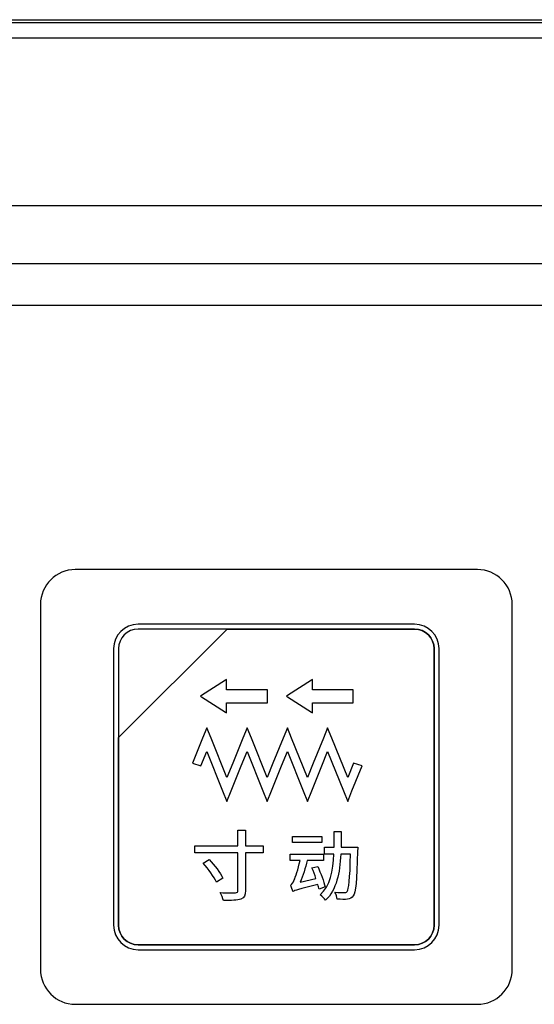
# Model space of a CAD drawing. Header units: millimetres. Extents: x 7146 to 9108, y -1574 to -663.
# Tile 82 of 256: x 7292 to 7314, y -1185 to -1143. Entities that reach past the tile are written whole.
import ezdxf

# ---------------------------------------------------------------- set-up
doc = ezdxf.new("R2010")
doc.units = ezdxf.units.MM
doc.header["$LTSCALE"] = 3

msp = doc.modelspace()

# ---------------------------------------------------------------- linework, layer by layer
at = {"linetype": 'Continuous', "lineweight": 30}
for p, q in [((7221.937, -1143.12), (7507.937, -1143.12)), ((7361.944, -1151.12), (7229.937, -1151.12)), ((7496.223, -1153.62), (7233.651, -1153.62)), ((7494.435, -1155.407), (7235.439, -1155.407))]:
    msp.add_line(p, q, dxfattribs=at)
at = {"linetype": 'Continuous', "lineweight": 30, "flags": 128}
msp.add_lwpolyline([(7507.135, -1143.922), (7507.135, -1143.922), (7505.135, -1143.922), (7497.135, -1143.922), (7465.135, -1143.92), (7337.135, -1143.918), (7279.95, -1143.92), (7233.589, -1143.922), (7222.739, -1143.922), (7222.739, -1143.922)], dxfattribs=at)
at = {"linetype": 'Continuous', "lineweight": 30}
for points, knots in [([(7222.412, -1143.243), (7223.223, -1143.245), (7225.005, -1143.248), (7228.731, -1143.243), (7243.592, -1143.249), (7305.265, -1143.237), (7382.537, -1143.242), (7454.945, -1143.248), (7481.945, -1143.241), (7493.765, -1143.249), (7500.86, -1143.26), (7505.58, -1143.248), (7507.937, -1143.243)], [0, 0, 0, 0, 0.0085244, 0.0187377, 0.0391506, 0.1646613, 0.6667043, 0.8509736, 0.9254661, 0.9503345, 0.9752021, 1, 1, 1, 1]), ([(7294.087, -1166.77), (7294.087, -1166.77), (7311.387, -1166.77), (7311.387, -1166.77), (7311.387, -1166.77), (7312.212, -1166.77), (7312.887, -1167.445), (7312.887, -1168.27), (7312.887, -1168.27), (7312.887, -1168.27), (7312.887, -1183.97), (7312.887, -1183.97), (7312.887, -1183.97), (7312.887, -1184.795), (7312.212, -1185.47), (7311.387, -1185.47), (7311.387, -1185.47), (7311.387, -1185.47), (7294.087, -1185.47), (7294.087, -1185.47), (7294.087, -1185.47), (7293.262, -1185.47), (7292.587, -1184.795), (7292.587, -1183.97), (7292.587, -1183.97), (7292.587, -1183.97), (7292.587, -1168.27), (7292.587, -1168.27), (7292.587, -1168.27), (7292.587, -1167.445), (7293.262, -1166.77), (7294.087, -1166.77)], [0, 0, 0, 0, 0.111111, 0.111111, 0.111111, 0.111111, 0.222222, 0.222222, 0.222222, 0.222222, 0.333333, 0.333333, 0.333333, 0.333333, 0.444444, 0.444444, 0.444444, 0.444444, 0.555556, 0.555556, 0.555556, 0.555556, 0.666667, 0.666667, 0.666667, 0.666667, 0.777778, 0.777778, 0.777778, 0.777778, 1, 1, 1, 1]), ([(7294.087, -1166.77), (7294.087, -1166.77), (7311.387, -1166.77), (7311.387, -1166.77), (7311.387, -1166.77), (7312.212, -1166.77), (7312.887, -1167.445), (7312.887, -1168.27), (7312.887, -1168.27), (7312.887, -1168.27), (7312.887, -1183.97), (7312.887, -1183.97), (7312.887, -1183.97), (7312.887, -1184.795), (7312.212, -1185.47), (7311.387, -1185.47), (7311.387, -1185.47), (7311.387, -1185.47), (7294.087, -1185.47), (7294.087, -1185.47), (7294.087, -1185.47), (7293.262, -1185.47), (7292.587, -1184.795), (7292.587, -1183.97), (7292.587, -1183.97), (7292.587, -1183.97), (7292.587, -1168.27), (7292.587, -1168.27), (7292.587, -1168.27), (7292.587, -1167.445), (7293.262, -1166.77), (7294.087, -1166.77)], [0, 0, 0, 0, 0.111111, 0.111111, 0.111111, 0.111111, 0.222222, 0.222222, 0.222222, 0.222222, 0.333333, 0.333333, 0.333333, 0.333333, 0.444444, 0.444444, 0.444444, 0.444444, 0.555556, 0.555556, 0.555556, 0.555556, 0.666667, 0.666667, 0.666667, 0.666667, 0.777778, 0.777778, 0.777778, 0.777778, 1, 1, 1, 1]), ([(7296.787, -1169.12), (7296.787, -1169.12), (7308.687, -1169.12), (7308.687, -1169.12), (7308.687, -1169.12), (7309.264, -1169.12), (7309.737, -1169.592), (7309.737, -1170.17), (7309.737, -1170.17), (7309.737, -1170.17), (7309.737, -1182.07), (7309.737, -1182.07), (7309.737, -1182.07), (7309.737, -1182.647), (7309.264, -1183.12), (7308.687, -1183.12), (7308.687, -1183.12), (7308.687, -1183.12), (7296.787, -1183.12), (7296.787, -1183.12), (7296.787, -1183.12), (7296.209, -1183.12), (7295.737, -1182.647), (7295.737, -1182.07), (7295.737, -1182.07), (7295.737, -1182.07), (7295.737, -1170.17), (7295.737, -1170.17), (7295.737, -1170.17), (7295.737, -1169.592), (7296.209, -1169.12), (7296.787, -1169.12)], [0, 0, 0, 0, 0.111111, 0.111111, 0.111111, 0.111111, 0.222222, 0.222222, 0.222222, 0.222222, 0.333333, 0.333333, 0.333333, 0.333333, 0.444444, 0.444444, 0.444444, 0.444444, 0.555556, 0.555556, 0.555556, 0.555556, 0.666667, 0.666667, 0.666667, 0.666667, 0.777778, 0.777778, 0.777778, 0.777778, 1, 1, 1, 1]), ([(7296.787, -1169.12), (7296.787, -1169.12), (7308.687, -1169.12), (7308.687, -1169.12), (7308.687, -1169.12), (7309.264, -1169.12), (7309.737, -1169.592), (7309.737, -1170.17), (7309.737, -1170.17), (7309.737, -1170.17), (7309.737, -1182.07), (7309.737, -1182.07), (7309.737, -1182.07), (7309.737, -1182.647), (7309.264, -1183.12), (7308.687, -1183.12), (7308.687, -1183.12), (7308.687, -1183.12), (7296.787, -1183.12), (7296.787, -1183.12), (7296.787, -1183.12), (7296.209, -1183.12), (7295.737, -1182.647), (7295.737, -1182.07), (7295.737, -1182.07), (7295.737, -1182.07), (7295.737, -1170.17), (7295.737, -1170.17), (7295.737, -1170.17), (7295.737, -1169.592), (7296.209, -1169.12), (7296.787, -1169.12)], [0, 0, 0, 0, 0.111111, 0.111111, 0.111111, 0.111111, 0.222222, 0.222222, 0.222222, 0.222222, 0.333333, 0.333333, 0.333333, 0.333333, 0.444444, 0.444444, 0.444444, 0.444444, 0.555556, 0.555556, 0.555556, 0.555556, 0.666667, 0.666667, 0.666667, 0.666667, 0.777778, 0.777778, 0.777778, 0.777778, 1, 1, 1, 1]), ([(7296.787, -1169.12), (7296.787, -1169.12), (7308.687, -1169.12), (7308.687, -1169.12), (7308.687, -1169.12), (7309.264, -1169.12), (7309.737, -1169.592), (7309.737, -1170.17), (7309.737, -1170.17), (7309.737, -1170.17), (7309.737, -1182.07), (7309.737, -1182.07), (7309.737, -1182.07), (7309.737, -1182.647), (7309.264, -1183.12), (7308.687, -1183.12), (7308.687, -1183.12), (7308.687, -1183.12), (7296.787, -1183.12), (7296.787, -1183.12), (7296.787, -1183.12), (7296.209, -1183.12), (7295.737, -1182.647), (7295.737, -1182.07), (7295.737, -1182.07), (7295.737, -1182.07), (7295.737, -1170.17), (7295.737, -1170.17), (7295.737, -1170.17), (7295.737, -1169.592), (7296.209, -1169.12), (7296.787, -1169.12)], [0, 0, 0, 0, 0.111111, 0.111111, 0.111111, 0.111111, 0.222222, 0.222222, 0.222222, 0.222222, 0.333333, 0.333333, 0.333333, 0.333333, 0.444444, 0.444444, 0.444444, 0.444444, 0.555556, 0.555556, 0.555556, 0.555556, 0.666667, 0.666667, 0.666667, 0.666667, 0.777778, 0.777778, 0.777778, 0.777778, 1, 1, 1, 1]), ([(7296.787, -1169.12), (7296.787, -1169.12), (7308.687, -1169.12), (7308.687, -1169.12), (7308.687, -1169.12), (7309.264, -1169.12), (7309.737, -1169.592), (7309.737, -1170.17), (7309.737, -1170.17), (7309.737, -1170.17), (7309.737, -1182.07), (7309.737, -1182.07), (7309.737, -1182.07), (7309.737, -1182.647), (7309.264, -1183.12), (7308.687, -1183.12), (7308.687, -1183.12), (7308.687, -1183.12), (7296.787, -1183.12), (7296.787, -1183.12), (7296.787, -1183.12), (7296.209, -1183.12), (7295.737, -1182.647), (7295.737, -1182.07), (7295.737, -1182.07), (7295.737, -1182.07), (7295.737, -1170.17), (7295.737, -1170.17), (7295.737, -1170.17), (7295.737, -1169.592), (7296.209, -1169.12), (7296.787, -1169.12)], [0, 0, 0, 0, 0.111111, 0.111111, 0.111111, 0.111111, 0.222222, 0.222222, 0.222222, 0.222222, 0.333333, 0.333333, 0.333333, 0.333333, 0.444444, 0.444444, 0.444444, 0.444444, 0.555556, 0.555556, 0.555556, 0.555556, 0.666667, 0.666667, 0.666667, 0.666667, 0.777778, 0.777778, 0.777778, 0.777778, 1, 1, 1, 1]), ([(7296.787, -1169.33), (7296.787, -1169.33), (7300.618, -1169.33), (7300.618, -1169.33), (7300.618, -1169.33), (7300.618, -1169.33), (7295.947, -1174), (7295.947, -1174), (7295.947, -1174), (7295.947, -1174), (7295.947, -1170.17), (7295.947, -1170.17), (7295.947, -1170.17), (7295.947, -1169.708), (7296.325, -1169.33), (7296.787, -1169.33)], [0, 0, 0, 0, 0.2, 0.2, 0.2, 0.2, 0.4, 0.4, 0.4, 0.4, 0.6, 0.6, 0.6, 0.6, 1, 1, 1, 1]), ([(7300.618, -1169.33), (7300.618, -1169.33), (7300.63, -1169.33), (7300.63, -1169.33), (7300.63, -1169.33), (7300.63, -1169.33), (7308.687, -1169.33), (7308.687, -1169.33), (7308.687, -1169.33), (7309.149, -1169.33), (7309.527, -1169.708), (7309.527, -1170.17), (7309.527, -1170.17), (7309.527, -1170.17), (7309.527, -1182.07), (7309.527, -1182.07), (7309.527, -1182.07), (7309.527, -1182.532), (7309.149, -1182.91), (7308.687, -1182.91), (7308.687, -1182.91), (7308.687, -1182.91), (7296.787, -1182.91), (7296.787, -1182.91), (7296.787, -1182.91), (7296.325, -1182.91), (7295.947, -1182.532), (7295.947, -1182.07), (7295.947, -1182.07), (7295.947, -1182.07), (7295.947, -1174.09), (7295.947, -1174.09), (7295.947, -1174.09), (7295.947, -1174.09), (7295.947, -1174), (7295.947, -1174), (7295.947, -1174), (7295.947, -1174), (7300.618, -1169.33), (7300.618, -1169.33)], [0, 0, 0, 0, 0.090909, 0.090909, 0.090909, 0.090909, 0.181818, 0.181818, 0.181818, 0.181818, 0.272727, 0.272727, 0.272727, 0.272727, 0.363636, 0.363636, 0.363636, 0.363636, 0.454545, 0.454545, 0.454545, 0.454545, 0.545455, 0.545455, 0.545455, 0.545455, 0.636364, 0.636364, 0.636364, 0.636364, 0.727273, 0.727273, 0.727273, 0.727273, 0.818182, 0.818182, 0.818182, 0.818182, 1, 1, 1, 1]), ([(7309.527, -1182.07), (7309.527, -1182.07), (7309.527, -1170.17), (7309.527, -1170.17), (7309.527, -1170.17), (7309.527, -1169.708), (7309.149, -1169.33), (7308.687, -1169.33), (7308.687, -1169.33), (7308.687, -1169.33), (7300.63, -1169.33), (7300.63, -1169.33), (7300.63, -1169.33), (7300.63, -1169.33), (7300.618, -1169.33), (7300.618, -1169.33), (7300.618, -1169.33), (7300.618, -1169.33), (7295.947, -1174), (7295.947, -1174), (7295.947, -1174), (7295.947, -1174), (7295.947, -1174.09), (7295.947, -1174.09), (7295.947, -1174.09), (7295.947, -1174.09), (7295.947, -1182.07), (7295.947, -1182.07), (7295.947, -1182.07), (7295.947, -1182.532), (7296.325, -1182.91), (7296.787, -1182.91), (7296.787, -1182.91), (7296.787, -1182.91), (7308.687, -1182.91), (7308.687, -1182.91), (7308.687, -1182.91), (7309.149, -1182.91), (7309.527, -1182.532), (7309.527, -1182.07)], [0, 0, 0, 0, 0.090909, 0.090909, 0.090909, 0.090909, 0.181818, 0.181818, 0.181818, 0.181818, 0.272727, 0.272727, 0.272727, 0.272727, 0.363636, 0.363636, 0.363636, 0.363636, 0.454545, 0.454545, 0.454545, 0.454545, 0.545455, 0.545455, 0.545455, 0.545455, 0.636364, 0.636364, 0.636364, 0.636364, 0.727273, 0.727273, 0.727273, 0.727273, 0.818182, 0.818182, 0.818182, 0.818182, 1, 1, 1, 1]), ([(7296.787, -1169.33), (7296.787, -1169.33), (7300.618, -1169.33), (7300.618, -1169.33), (7300.618, -1169.33), (7300.618, -1169.33), (7295.947, -1174), (7295.947, -1174), (7295.947, -1174), (7295.947, -1174), (7295.947, -1170.17), (7295.947, -1170.17), (7295.947, -1170.17), (7295.947, -1169.708), (7296.325, -1169.33), (7296.787, -1169.33)], [0, 0, 0, 0, 0.2, 0.2, 0.2, 0.2, 0.4, 0.4, 0.4, 0.4, 0.6, 0.6, 0.6, 0.6, 1, 1, 1, 1]), ([(7300.618, -1169.33), (7300.618, -1169.33), (7300.63, -1169.33), (7300.63, -1169.33), (7300.63, -1169.33), (7300.63, -1169.33), (7308.687, -1169.33), (7308.687, -1169.33), (7308.687, -1169.33), (7309.149, -1169.33), (7309.527, -1169.708), (7309.527, -1170.17), (7309.527, -1170.17), (7309.527, -1170.17), (7309.527, -1182.07), (7309.527, -1182.07), (7309.527, -1182.07), (7309.527, -1182.532), (7309.149, -1182.91), (7308.687, -1182.91), (7308.687, -1182.91), (7308.687, -1182.91), (7296.787, -1182.91), (7296.787, -1182.91), (7296.787, -1182.91), (7296.325, -1182.91), (7295.947, -1182.532), (7295.947, -1182.07), (7295.947, -1182.07), (7295.947, -1182.07), (7295.947, -1174.09), (7295.947, -1174.09), (7295.947, -1174.09), (7295.947, -1174.09), (7295.947, -1174), (7295.947, -1174), (7295.947, -1174), (7295.947, -1174), (7300.618, -1169.33), (7300.618, -1169.33)], [0, 0, 0, 0, 0.090909, 0.090909, 0.090909, 0.090909, 0.181818, 0.181818, 0.181818, 0.181818, 0.272727, 0.272727, 0.272727, 0.272727, 0.363636, 0.363636, 0.363636, 0.363636, 0.454545, 0.454545, 0.454545, 0.454545, 0.545455, 0.545455, 0.545455, 0.545455, 0.636364, 0.636364, 0.636364, 0.636364, 0.727273, 0.727273, 0.727273, 0.727273, 0.818182, 0.818182, 0.818182, 0.818182, 1, 1, 1, 1]), ([(7309.527, -1182.07), (7309.527, -1182.07), (7309.527, -1170.17), (7309.527, -1170.17), (7309.527, -1170.17), (7309.527, -1169.708), (7309.149, -1169.33), (7308.687, -1169.33), (7308.687, -1169.33), (7308.687, -1169.33), (7300.63, -1169.33), (7300.63, -1169.33), (7300.63, -1169.33), (7300.63, -1169.33), (7300.618, -1169.33), (7300.618, -1169.33), (7300.618, -1169.33), (7300.618, -1169.33), (7295.947, -1174), (7295.947, -1174), (7295.947, -1174), (7295.947, -1174), (7295.947, -1174.09), (7295.947, -1174.09), (7295.947, -1174.09), (7295.947, -1174.09), (7295.947, -1182.07), (7295.947, -1182.07), (7295.947, -1182.07), (7295.947, -1182.532), (7296.325, -1182.91), (7296.787, -1182.91), (7296.787, -1182.91), (7296.787, -1182.91), (7308.687, -1182.91), (7308.687, -1182.91), (7308.687, -1182.91), (7309.149, -1182.91), (7309.527, -1182.532), (7309.527, -1182.07)], [0, 0, 0, 0, 0.090909, 0.090909, 0.090909, 0.090909, 0.181818, 0.181818, 0.181818, 0.181818, 0.272727, 0.272727, 0.272727, 0.272727, 0.363636, 0.363636, 0.363636, 0.363636, 0.454545, 0.454545, 0.454545, 0.454545, 0.545455, 0.545455, 0.545455, 0.545455, 0.636364, 0.636364, 0.636364, 0.636364, 0.727273, 0.727273, 0.727273, 0.727273, 0.818182, 0.818182, 0.818182, 0.818182, 1, 1, 1, 1]), ([(7296.787, -1169.33), (7296.787, -1169.33), (7300.618, -1169.33), (7300.618, -1169.33), (7300.618, -1169.33), (7300.618, -1169.33), (7295.947, -1174), (7295.947, -1174), (7295.947, -1174), (7295.947, -1174), (7295.947, -1170.17), (7295.947, -1170.17), (7295.947, -1170.17), (7295.947, -1169.708), (7296.325, -1169.33), (7296.787, -1169.33)], [0, 0, 0, 0, 0.2, 0.2, 0.2, 0.2, 0.4, 0.4, 0.4, 0.4, 0.6, 0.6, 0.6, 0.6, 1, 1, 1, 1]), ([(7300.618, -1169.33), (7300.618, -1169.33), (7300.63, -1169.33), (7300.63, -1169.33), (7300.63, -1169.33), (7300.63, -1169.33), (7308.687, -1169.33), (7308.687, -1169.33), (7308.687, -1169.33), (7309.149, -1169.33), (7309.527, -1169.708), (7309.527, -1170.17), (7309.527, -1170.17), (7309.527, -1170.17), (7309.527, -1182.07), (7309.527, -1182.07), (7309.527, -1182.07), (7309.527, -1182.532), (7309.149, -1182.91), (7308.687, -1182.91), (7308.687, -1182.91), (7308.687, -1182.91), (7296.787, -1182.91), (7296.787, -1182.91), (7296.787, -1182.91), (7296.325, -1182.91), (7295.947, -1182.532), (7295.947, -1182.07), (7295.947, -1182.07), (7295.947, -1182.07), (7295.947, -1174.09), (7295.947, -1174.09), (7295.947, -1174.09), (7295.947, -1174.09), (7295.947, -1174), (7295.947, -1174), (7295.947, -1174), (7295.947, -1174), (7300.618, -1169.33), (7300.618, -1169.33)], [0, 0, 0, 0, 0.090909, 0.090909, 0.090909, 0.090909, 0.181818, 0.181818, 0.181818, 0.181818, 0.272727, 0.272727, 0.272727, 0.272727, 0.363636, 0.363636, 0.363636, 0.363636, 0.454545, 0.454545, 0.454545, 0.454545, 0.545455, 0.545455, 0.545455, 0.545455, 0.636364, 0.636364, 0.636364, 0.636364, 0.727273, 0.727273, 0.727273, 0.727273, 0.818182, 0.818182, 0.818182, 0.818182, 1, 1, 1, 1]), ([(7309.527, -1182.07), (7309.527, -1182.07), (7309.527, -1170.17), (7309.527, -1170.17), (7309.527, -1170.17), (7309.527, -1169.708), (7309.149, -1169.33), (7308.687, -1169.33), (7308.687, -1169.33), (7308.687, -1169.33), (7300.63, -1169.33), (7300.63, -1169.33), (7300.63, -1169.33), (7300.63, -1169.33), (7300.618, -1169.33), (7300.618, -1169.33), (7300.618, -1169.33), (7300.618, -1169.33), (7295.947, -1174), (7295.947, -1174), (7295.947, -1174), (7295.947, -1174), (7295.947, -1174.09), (7295.947, -1174.09), (7295.947, -1174.09), (7295.947, -1174.09), (7295.947, -1182.07), (7295.947, -1182.07), (7295.947, -1182.07), (7295.947, -1182.532), (7296.325, -1182.91), (7296.787, -1182.91), (7296.787, -1182.91), (7296.787, -1182.91), (7308.687, -1182.91), (7308.687, -1182.91), (7308.687, -1182.91), (7309.149, -1182.91), (7309.527, -1182.532), (7309.527, -1182.07)], [0, 0, 0, 0, 0.090909, 0.090909, 0.090909, 0.090909, 0.181818, 0.181818, 0.181818, 0.181818, 0.272727, 0.272727, 0.272727, 0.272727, 0.363636, 0.363636, 0.363636, 0.363636, 0.454545, 0.454545, 0.454545, 0.454545, 0.545455, 0.545455, 0.545455, 0.545455, 0.636364, 0.636364, 0.636364, 0.636364, 0.727273, 0.727273, 0.727273, 0.727273, 0.818182, 0.818182, 0.818182, 0.818182, 1, 1, 1, 1]), ([(7296.787, -1169.33), (7296.787, -1169.33), (7300.618, -1169.33), (7300.618, -1169.33), (7300.618, -1169.33), (7300.618, -1169.33), (7295.947, -1174), (7295.947, -1174), (7295.947, -1174), (7295.947, -1174), (7295.947, -1170.17), (7295.947, -1170.17), (7295.947, -1170.17), (7295.947, -1169.708), (7296.325, -1169.33), (7296.787, -1169.33)], [0, 0, 0, 0, 0.2, 0.2, 0.2, 0.2, 0.4, 0.4, 0.4, 0.4, 0.6, 0.6, 0.6, 0.6, 1, 1, 1, 1]), ([(7300.618, -1169.33), (7300.618, -1169.33), (7300.63, -1169.33), (7300.63, -1169.33), (7300.63, -1169.33), (7300.63, -1169.33), (7308.687, -1169.33), (7308.687, -1169.33), (7308.687, -1169.33), (7309.149, -1169.33), (7309.527, -1169.708), (7309.527, -1170.17), (7309.527, -1170.17), (7309.527, -1170.17), (7309.527, -1182.07), (7309.527, -1182.07), (7309.527, -1182.07), (7309.527, -1182.532), (7309.149, -1182.91), (7308.687, -1182.91), (7308.687, -1182.91), (7308.687, -1182.91), (7296.787, -1182.91), (7296.787, -1182.91), (7296.787, -1182.91), (7296.325, -1182.91), (7295.947, -1182.532), (7295.947, -1182.07), (7295.947, -1182.07), (7295.947, -1182.07), (7295.947, -1174.09), (7295.947, -1174.09), (7295.947, -1174.09), (7295.947, -1174.09), (7295.947, -1174), (7295.947, -1174), (7295.947, -1174), (7295.947, -1174), (7300.618, -1169.33), (7300.618, -1169.33)], [0, 0, 0, 0, 0.090909, 0.090909, 0.090909, 0.090909, 0.181818, 0.181818, 0.181818, 0.181818, 0.272727, 0.272727, 0.272727, 0.272727, 0.363636, 0.363636, 0.363636, 0.363636, 0.454545, 0.454545, 0.454545, 0.454545, 0.545455, 0.545455, 0.545455, 0.545455, 0.636364, 0.636364, 0.636364, 0.636364, 0.727273, 0.727273, 0.727273, 0.727273, 0.818182, 0.818182, 0.818182, 0.818182, 1, 1, 1, 1]), ([(7309.527, -1182.07), (7309.527, -1182.07), (7309.527, -1170.17), (7309.527, -1170.17), (7309.527, -1170.17), (7309.527, -1169.708), (7309.149, -1169.33), (7308.687, -1169.33), (7308.687, -1169.33), (7308.687, -1169.33), (7300.63, -1169.33), (7300.63, -1169.33), (7300.63, -1169.33), (7300.63, -1169.33), (7300.618, -1169.33), (7300.618, -1169.33), (7300.618, -1169.33), (7300.618, -1169.33), (7295.947, -1174), (7295.947, -1174), (7295.947, -1174), (7295.947, -1174), (7295.947, -1174.09), (7295.947, -1174.09), (7295.947, -1174.09), (7295.947, -1174.09), (7295.947, -1182.07), (7295.947, -1182.07), (7295.947, -1182.07), (7295.947, -1182.532), (7296.325, -1182.91), (7296.787, -1182.91), (7296.787, -1182.91), (7296.787, -1182.91), (7308.687, -1182.91), (7308.687, -1182.91), (7308.687, -1182.91), (7309.149, -1182.91), (7309.527, -1182.532), (7309.527, -1182.07)], [0, 0, 0, 0, 0.090909, 0.090909, 0.090909, 0.090909, 0.181818, 0.181818, 0.181818, 0.181818, 0.272727, 0.272727, 0.272727, 0.272727, 0.363636, 0.363636, 0.363636, 0.363636, 0.454545, 0.454545, 0.454545, 0.454545, 0.545455, 0.545455, 0.545455, 0.545455, 0.636364, 0.636364, 0.636364, 0.636364, 0.727273, 0.727273, 0.727273, 0.727273, 0.818182, 0.818182, 0.818182, 0.818182, 1, 1, 1, 1]), ([(7299.518, -1172.193), (7299.518, -1172.193), (7300.547, -1171.53), (7300.547, -1171.53), (7300.547, -1171.53), (7300.547, -1171.53), (7300.593, -1171.501), (7300.593, -1171.501), (7300.593, -1171.501), (7300.593, -1171.501), (7300.593, -1171.555), (7300.593, -1171.555), (7300.593, -1171.555), (7300.593, -1171.555), (7300.593, -1171.94), (7300.593, -1171.94), (7300.593, -1171.94), (7300.593, -1171.94), (7302.323, -1171.94), (7302.323, -1171.94), (7302.323, -1171.94), (7302.323, -1171.94), (7302.353, -1171.94), (7302.353, -1171.94), (7302.353, -1171.94), (7302.353, -1171.94), (7302.353, -1171.969), (7302.353, -1171.969), (7302.353, -1171.969), (7302.353, -1171.969), (7302.353, -1172.467), (7302.353, -1172.467), (7302.353, -1172.467), (7302.353, -1172.467), (7302.353, -1172.497), (7302.353, -1172.497), (7302.353, -1172.497), (7302.353, -1172.497), (7302.323, -1172.497), (7302.323, -1172.497), (7302.323, -1172.497), (7302.323, -1172.497), (7300.593, -1172.497), (7300.593, -1172.497), (7300.593, -1172.497), (7300.593, -1172.497), (7300.593, -1172.882), (7300.593, -1172.882), (7300.593, -1172.882), (7300.593, -1172.882), (7300.593, -1172.936), (7300.593, -1172.936), (7300.593, -1172.936), (7300.593, -1172.936), (7300.547, -1172.907), (7300.547, -1172.907), (7300.547, -1172.907), (7300.547, -1172.907), (7299.518, -1172.243), (7299.518, -1172.243), (7299.518, -1172.243), (7299.518, -1172.243), (7299.48, -1172.218), (7299.48, -1172.218), (7299.48, -1172.218), (7299.48, -1172.218), (7299.518, -1172.193), (7299.518, -1172.193)], [0, 0, 0, 0, 0.055556, 0.055556, 0.055556, 0.055556, 0.111111, 0.111111, 0.111111, 0.111111, 0.166667, 0.166667, 0.166667, 0.166667, 0.222222, 0.222222, 0.222222, 0.222222, 0.277778, 0.277778, 0.277778, 0.277778, 0.333333, 0.333333, 0.333333, 0.333333, 0.388889, 0.388889, 0.388889, 0.388889, 0.444444, 0.444444, 0.444444, 0.444444, 0.5, 0.5, 0.5, 0.5, 0.555556, 0.555556, 0.555556, 0.555556, 0.611111, 0.611111, 0.611111, 0.611111, 0.666667, 0.666667, 0.666667, 0.666667, 0.722222, 0.722222, 0.722222, 0.722222, 0.777778, 0.777778, 0.777778, 0.777778, 0.833333, 0.833333, 0.833333, 0.833333, 0.888889, 0.888889, 0.888889, 0.888889, 1, 1, 1, 1]), ([(7303.214, -1172.193), (7303.214, -1172.193), (7304.243, -1171.53), (7304.243, -1171.53), (7304.243, -1171.53), (7304.243, -1171.53), (7304.288, -1171.501), (7304.288, -1171.501), (7304.288, -1171.501), (7304.288, -1171.501), (7304.288, -1171.555), (7304.288, -1171.555), (7304.288, -1171.555), (7304.288, -1171.555), (7304.288, -1171.94), (7304.288, -1171.94), (7304.288, -1171.94), (7304.288, -1171.94), (7306.019, -1171.94), (7306.019, -1171.94), (7306.019, -1171.94), (7306.019, -1171.94), (7306.049, -1171.94), (7306.049, -1171.94), (7306.049, -1171.94), (7306.049, -1171.94), (7306.049, -1171.969), (7306.049, -1171.969), (7306.049, -1171.969), (7306.049, -1171.969), (7306.049, -1172.467), (7306.049, -1172.467), (7306.049, -1172.467), (7306.049, -1172.467), (7306.049, -1172.497), (7306.049, -1172.497), (7306.049, -1172.497), (7306.049, -1172.497), (7306.019, -1172.497), (7306.019, -1172.497), (7306.019, -1172.497), (7306.019, -1172.497), (7304.288, -1172.497), (7304.288, -1172.497), (7304.288, -1172.497), (7304.288, -1172.497), (7304.288, -1172.882), (7304.288, -1172.882), (7304.288, -1172.882), (7304.288, -1172.882), (7304.288, -1172.936), (7304.288, -1172.936), (7304.288, -1172.936), (7304.288, -1172.936), (7304.243, -1172.907), (7304.243, -1172.907), (7304.243, -1172.907), (7304.243, -1172.907), (7303.214, -1172.243), (7303.214, -1172.243), (7303.214, -1172.243), (7303.214, -1172.243), (7303.176, -1172.218), (7303.176, -1172.218), (7303.176, -1172.218), (7303.176, -1172.218), (7303.214, -1172.193), (7303.214, -1172.193)], [0, 0, 0, 0, 0.055556, 0.055556, 0.055556, 0.055556, 0.111111, 0.111111, 0.111111, 0.111111, 0.166667, 0.166667, 0.166667, 0.166667, 0.222222, 0.222222, 0.222222, 0.222222, 0.277778, 0.277778, 0.277778, 0.277778, 0.333333, 0.333333, 0.333333, 0.333333, 0.388889, 0.388889, 0.388889, 0.388889, 0.444444, 0.444444, 0.444444, 0.444444, 0.5, 0.5, 0.5, 0.5, 0.555556, 0.555556, 0.555556, 0.555556, 0.611111, 0.611111, 0.611111, 0.611111, 0.666667, 0.666667, 0.666667, 0.666667, 0.722222, 0.722222, 0.722222, 0.722222, 0.777778, 0.777778, 0.777778, 0.777778, 0.833333, 0.833333, 0.833333, 0.833333, 0.888889, 0.888889, 0.888889, 0.888889, 1, 1, 1, 1]), ([(7299.128, -1175.099), (7299.128, -1175.099), (7299.561, -1174.027), (7299.561, -1174.027), (7299.561, -1174.027), (7299.561, -1174.027), (7299.745, -1173.572), (7299.745, -1173.572), (7299.745, -1173.572), (7299.745, -1173.572), (7299.929, -1174.027), (7299.929, -1174.027), (7299.929, -1174.027), (7299.929, -1174.027), (7300.611, -1175.716), (7300.611, -1175.716), (7300.611, -1175.716), (7300.611, -1175.716), (7300.86, -1175.099), (7300.86, -1175.099), (7300.86, -1175.099), (7300.86, -1175.099), (7301.294, -1174.027), (7301.294, -1174.027), (7301.294, -1174.027), (7301.294, -1174.027), (7301.477, -1173.572), (7301.477, -1173.572), (7301.477, -1173.572), (7301.477, -1173.572), (7301.661, -1174.027), (7301.661, -1174.027), (7301.661, -1174.027), (7301.661, -1174.027), (7302.344, -1175.716), (7302.344, -1175.716), (7302.344, -1175.716), (7302.344, -1175.716), (7302.593, -1175.099), (7302.593, -1175.099), (7302.593, -1175.099), (7302.593, -1175.099), (7303.026, -1174.027), (7303.026, -1174.027), (7303.026, -1174.027), (7303.026, -1174.027), (7303.21, -1173.572), (7303.21, -1173.572), (7303.21, -1173.572), (7303.21, -1173.572), (7303.394, -1174.027), (7303.394, -1174.027), (7303.394, -1174.027), (7303.394, -1174.027), (7304.076, -1175.716), (7304.076, -1175.716), (7304.076, -1175.716), (7304.076, -1175.716), (7304.325, -1175.099), (7304.325, -1175.099), (7304.325, -1175.099), (7304.325, -1175.099), (7304.759, -1174.027), (7304.759, -1174.027), (7304.759, -1174.027), (7304.759, -1174.027), (7304.942, -1173.572), (7304.942, -1173.572), (7304.942, -1173.572), (7304.942, -1173.572), (7305.126, -1174.027), (7305.126, -1174.027), (7305.126, -1174.027), (7305.126, -1174.027), (7305.809, -1175.716), (7305.809, -1175.716), (7305.809, -1175.716), (7305.809, -1175.716), (7306.058, -1175.099), (7306.058, -1175.099), (7306.058, -1175.099), (7306.058, -1175.099), (7306.425, -1175.219), (7306.425, -1175.219), (7306.425, -1175.219), (7306.425, -1175.219), (7305.992, -1176.291), (7305.992, -1176.291), (7305.992, -1176.291), (7305.992, -1176.291), (7305.809, -1176.746), (7305.809, -1176.746), (7305.809, -1176.746), (7305.809, -1176.746), (7305.625, -1176.291), (7305.625, -1176.291), (7305.625, -1176.291), (7305.625, -1176.291), (7304.942, -1174.601), (7304.942, -1174.601), (7304.942, -1174.601), (7304.942, -1174.601), (7304.693, -1175.219), (7304.693, -1175.219), (7304.693, -1175.219), (7304.693, -1175.219), (7304.26, -1176.291), (7304.26, -1176.291), (7304.26, -1176.291), (7304.26, -1176.291), (7304.076, -1176.746), (7304.076, -1176.746), (7304.076, -1176.746), (7304.076, -1176.746), (7303.892, -1176.291), (7303.892, -1176.291), (7303.892, -1176.291), (7303.892, -1176.291), (7303.21, -1174.601), (7303.21, -1174.601), (7303.21, -1174.601), (7303.21, -1174.601), (7302.96, -1175.219), (7302.96, -1175.219), (7302.96, -1175.219), (7302.96, -1175.219), (7302.527, -1176.291), (7302.527, -1176.291), (7302.527, -1176.291), (7302.527, -1176.291), (7302.344, -1176.746), (7302.344, -1176.746), (7302.344, -1176.746), (7302.344, -1176.746), (7302.16, -1176.291), (7302.16, -1176.291), (7302.16, -1176.291), (7302.16, -1176.291), (7301.477, -1174.601), (7301.477, -1174.601), (7301.477, -1174.601), (7301.477, -1174.601), (7301.228, -1175.219), (7301.228, -1175.219), (7301.228, -1175.219), (7301.228, -1175.219), (7300.795, -1176.291), (7300.795, -1176.291), (7300.795, -1176.291), (7300.795, -1176.291), (7300.611, -1176.746), (7300.611, -1176.746), (7300.611, -1176.746), (7300.611, -1176.746), (7300.427, -1176.291), (7300.427, -1176.291), (7300.427, -1176.291), (7300.427, -1176.291), (7299.745, -1174.601), (7299.745, -1174.601), (7299.745, -1174.601), (7299.745, -1174.601), (7299.495, -1175.219), (7299.495, -1175.219), (7299.495, -1175.219), (7299.495, -1175.219), (7299.128, -1175.099), (7299.128, -1175.099)], [0, 0, 0, 0, 0.023256, 0.023256, 0.023256, 0.023256, 0.046512, 0.046512, 0.046512, 0.046512, 0.069767, 0.069767, 0.069767, 0.069767, 0.093023, 0.093023, 0.093023, 0.093023, 0.116279, 0.116279, 0.116279, 0.116279, 0.139535, 0.139535, 0.139535, 0.139535, 0.162791, 0.162791, 0.162791, 0.162791, 0.186047, 0.186047, 0.186047, 0.186047, 0.209302, 0.209302, 0.209302, 0.209302, 0.232558, 0.232558, 0.232558, 0.232558, 0.255814, 0.255814, 0.255814, 0.255814, 0.27907, 0.27907, 0.27907, 0.27907, 0.302326, 0.302326, 0.302326, 0.302326, 0.325581, 0.325581, 0.325581, 0.325581, 0.348837, 0.348837, 0.348837, 0.348837, 0.372093, 0.372093, 0.372093, 0.372093, 0.395349, 0.395349, 0.395349, 0.395349, 0.418605, 0.418605, 0.418605, 0.418605, 0.44186, 0.44186, 0.44186, 0.44186, 0.465116, 0.465116, 0.465116, 0.465116, 0.488372, 0.488372, 0.488372, 0.488372, 0.511628, 0.511628, 0.511628, 0.511628, 0.534884, 0.534884, 0.534884, 0.534884, 0.55814, 0.55814, 0.55814, 0.55814, 0.581395, 0.581395, 0.581395, 0.581395, 0.604651, 0.604651, 0.604651, 0.604651, 0.627907, 0.627907, 0.627907, 0.627907, 0.651163, 0.651163, 0.651163, 0.651163, 0.674419, 0.674419, 0.674419, 0.674419, 0.697674, 0.697674, 0.697674, 0.697674, 0.72093, 0.72093, 0.72093, 0.72093, 0.744186, 0.744186, 0.744186, 0.744186, 0.767442, 0.767442, 0.767442, 0.767442, 0.790698, 0.790698, 0.790698, 0.790698, 0.813953, 0.813953, 0.813953, 0.813953, 0.837209, 0.837209, 0.837209, 0.837209, 0.860465, 0.860465, 0.860465, 0.860465, 0.883721, 0.883721, 0.883721, 0.883721, 0.906977, 0.906977, 0.906977, 0.906977, 0.930233, 0.930233, 0.930233, 0.930233, 0.953488, 0.953488, 0.953488, 0.953488, 1, 1, 1, 1]), ([(7302.166, -1178.655), (7302.166, -1178.655), (7301.413, -1178.655), (7301.413, -1178.655), (7301.413, -1178.655), (7301.413, -1178.655), (7301.413, -1177.982), (7301.413, -1177.982), (7301.413, -1177.982), (7301.413, -1177.982), (7301.085, -1177.982), (7301.085, -1177.982), (7301.085, -1177.982), (7301.085, -1177.982), (7301.085, -1178.655), (7301.085, -1178.655), (7301.085, -1178.655), (7301.085, -1178.655), (7299.235, -1178.655), (7299.235, -1178.655), (7299.235, -1178.655), (7299.235, -1178.655), (7299.235, -1178.961), (7299.235, -1178.961), (7299.235, -1178.961), (7299.235, -1178.961), (7301.085, -1178.961), (7301.085, -1178.961), (7301.085, -1178.961), (7301.085, -1178.961), (7301.085, -1180.571), (7301.085, -1180.571), (7301.085, -1180.571), (7301.085, -1180.646), (7301.059, -1180.672), (7300.98, -1180.672), (7300.98, -1180.672), (7300.891, -1180.676), (7300.612, -1180.676), (7300.323, -1180.666), (7300.323, -1180.666), (7300.375, -1180.758), (7300.441, -1180.912), (7300.461, -1181.008), (7300.461, -1181.008), (7300.809, -1181.008), (7301.062, -1180.998), (7301.21, -1180.945), (7301.21, -1180.945), (7301.354, -1180.893), (7301.413, -1180.797), (7301.413, -1180.574), (7301.413, -1180.574), (7301.413, -1180.574), (7301.413, -1178.961), (7301.413, -1178.961), (7301.413, -1178.961), (7301.413, -1178.961), (7302.166, -1178.961), (7302.166, -1178.961), (7302.166, -1178.961), (7302.166, -1178.961), (7302.166, -1178.655), (7302.166, -1178.655)], [0, 0, 0, 0, 0.058824, 0.058824, 0.058824, 0.058824, 0.117647, 0.117647, 0.117647, 0.117647, 0.176471, 0.176471, 0.176471, 0.176471, 0.235294, 0.235294, 0.235294, 0.235294, 0.294118, 0.294118, 0.294118, 0.294118, 0.352941, 0.352941, 0.352941, 0.352941, 0.411765, 0.411765, 0.411765, 0.411765, 0.470588, 0.470588, 0.470588, 0.470588, 0.529412, 0.529412, 0.529412, 0.529412, 0.588235, 0.588235, 0.588235, 0.588235, 0.647059, 0.647059, 0.647059, 0.647059, 0.705882, 0.705882, 0.705882, 0.705882, 0.764706, 0.764706, 0.764706, 0.764706, 0.823529, 0.823529, 0.823529, 0.823529, 0.882353, 0.882353, 0.882353, 0.882353, 1, 1, 1, 1]), ([(7305.522, -1178.715), (7305.529, -1178.494), (7305.532, -1178.271), (7305.532, -1178.041), (7305.532, -1178.041), (7305.532, -1178.041), (7305.23, -1178.041), (7305.23, -1178.041), (7305.23, -1178.041), (7305.23, -1178.271), (7305.23, -1178.494), (7305.223, -1178.715), (7305.223, -1178.715), (7305.223, -1178.715), (7304.803, -1178.715), (7304.803, -1178.715), (7304.803, -1178.715), (7304.803, -1178.715), (7304.803, -1179.007), (7304.803, -1179.007), (7304.803, -1179.007), (7304.803, -1179.007), (7305.214, -1179.007), (7305.214, -1179.007), (7305.214, -1179.007), (7305.174, -1179.736), (7305.053, -1180.374), (7304.626, -1180.768), (7304.626, -1180.768), (7304.704, -1180.814), (7304.81, -1180.919), (7304.856, -1180.994), (7304.856, -1180.994), (7305.329, -1180.541), (7305.467, -1179.818), (7305.509, -1179.007), (7305.509, -1179.007), (7305.509, -1179.007), (7305.933, -1179.007), (7305.933, -1179.007), (7305.933, -1179.007), (7305.9, -1180.104), (7305.861, -1180.521), (7305.782, -1180.617), (7305.782, -1180.617), (7305.749, -1180.659), (7305.716, -1180.669), (7305.657, -1180.666), (7305.657, -1180.666), (7305.588, -1180.666), (7305.434, -1180.666), (7305.26, -1180.653), (7305.26, -1180.653), (7305.309, -1180.738), (7305.345, -1180.863), (7305.352, -1180.948), (7305.352, -1180.948), (7305.522, -1180.958), (7305.696, -1180.962), (7305.798, -1180.948), (7305.798, -1180.948), (7305.907, -1180.932), (7305.979, -1180.899), (7306.048, -1180.804), (7306.048, -1180.804), (7306.16, -1180.659), (7306.196, -1180.193), (7306.235, -1178.862), (7306.235, -1178.862), (7306.235, -1178.82), (7306.239, -1178.715), (7306.239, -1178.715), (7306.239, -1178.715), (7306.239, -1178.715), (7305.522, -1178.715), (7305.522, -1178.715)], [0, 0, 0, 0, 0.05, 0.05, 0.05, 0.05, 0.1, 0.1, 0.1, 0.1, 0.15, 0.15, 0.15, 0.15, 0.2, 0.2, 0.2, 0.2, 0.25, 0.25, 0.25, 0.25, 0.3, 0.3, 0.3, 0.3, 0.35, 0.35, 0.35, 0.35, 0.4, 0.4, 0.4, 0.4, 0.45, 0.45, 0.45, 0.45, 0.5, 0.5, 0.5, 0.5, 0.55, 0.55, 0.55, 0.55, 0.6, 0.6, 0.6, 0.6, 0.65, 0.65, 0.65, 0.65, 0.7, 0.7, 0.7, 0.7, 0.75, 0.75, 0.75, 0.75, 0.8, 0.8, 0.8, 0.8, 0.85, 0.85, 0.85, 0.85, 0.9, 0.9, 0.9, 0.9, 1, 1, 1, 1]), ([(7304.701, -1178.245), (7304.701, -1178.245), (7303.436, -1178.245), (7303.436, -1178.245), (7303.436, -1178.245), (7303.436, -1178.245), (7303.436, -1178.514), (7303.436, -1178.514), (7303.436, -1178.514), (7303.436, -1178.514), (7304.701, -1178.514), (7304.701, -1178.514), (7304.701, -1178.514), (7304.701, -1178.514), (7304.701, -1178.245), (7304.701, -1178.245)], [0, 0, 0, 0, 0.2, 0.2, 0.2, 0.2, 0.4, 0.4, 0.4, 0.4, 0.6, 0.6, 0.6, 0.6, 1, 1, 1, 1]), ([(7304.839, -1180.423), (7304.783, -1180.199), (7304.645, -1179.822), (7304.517, -1179.539), (7304.517, -1179.539), (7304.517, -1179.539), (7304.271, -1179.605), (7304.271, -1179.605), (7304.271, -1179.605), (7304.33, -1179.743), (7304.389, -1179.907), (7304.442, -1180.061), (7304.442, -1180.061), (7304.442, -1180.061), (7303.762, -1180.216), (7303.762, -1180.216), (7303.762, -1180.216), (7303.877, -1179.937), (7303.995, -1179.605), (7304.07, -1179.286), (7304.07, -1179.286), (7304.07, -1179.286), (7304.76, -1179.286), (7304.76, -1179.286), (7304.76, -1179.286), (7304.76, -1179.286), (7304.76, -1179.01), (7304.76, -1179.01), (7304.76, -1179.01), (7304.76, -1179.01), (7303.325, -1179.01), (7303.325, -1179.01), (7303.325, -1179.01), (7303.325, -1179.01), (7303.325, -1179.286), (7303.325, -1179.286), (7303.325, -1179.286), (7303.325, -1179.286), (7303.758, -1179.286), (7303.758, -1179.286), (7303.758, -1179.286), (7303.679, -1179.654), (7303.548, -1180.015), (7303.509, -1180.117), (7303.509, -1180.117), (7303.456, -1180.236), (7303.407, -1180.321), (7303.354, -1180.341), (7303.354, -1180.341), (7303.384, -1180.413), (7303.433, -1180.557), (7303.45, -1180.617), (7303.45, -1180.617), (7303.45, -1180.613), (7303.45, -1180.61), (7303.453, -1180.607), (7303.453, -1180.607), (7303.453, -1180.607), (7303.453, -1180.617), (7303.453, -1180.617), (7303.453, -1180.617), (7303.538, -1180.571), (7303.663, -1180.525), (7304.524, -1180.318), (7304.524, -1180.318), (7304.543, -1180.39), (7304.563, -1180.456), (7304.576, -1180.511), (7304.576, -1180.511), (7304.576, -1180.511), (7304.839, -1180.423), (7304.839, -1180.423)], [0, 0, 0, 0, 0.052632, 0.052632, 0.052632, 0.052632, 0.105263, 0.105263, 0.105263, 0.105263, 0.157895, 0.157895, 0.157895, 0.157895, 0.210526, 0.210526, 0.210526, 0.210526, 0.263158, 0.263158, 0.263158, 0.263158, 0.315789, 0.315789, 0.315789, 0.315789, 0.368421, 0.368421, 0.368421, 0.368421, 0.421053, 0.421053, 0.421053, 0.421053, 0.473684, 0.473684, 0.473684, 0.473684, 0.526316, 0.526316, 0.526316, 0.526316, 0.578947, 0.578947, 0.578947, 0.578947, 0.631579, 0.631579, 0.631579, 0.631579, 0.684211, 0.684211, 0.684211, 0.684211, 0.736842, 0.736842, 0.736842, 0.736842, 0.789474, 0.789474, 0.789474, 0.789474, 0.842105, 0.842105, 0.842105, 0.842105, 0.894737, 0.894737, 0.894737, 0.894737, 1, 1, 1, 1]), ([(7299.584, -1179.401), (7299.814, -1179.651), (7300.063, -1179.996), (7300.162, -1180.222), (7300.162, -1180.222), (7300.162, -1180.222), (7300.441, -1180.048), (7300.441, -1180.048), (7300.441, -1180.048), (7300.336, -1179.812), (7300.073, -1179.483), (7299.843, -1179.243), (7299.843, -1179.243), (7299.843, -1179.243), (7299.584, -1179.401), (7299.584, -1179.401)], [0, 0, 0, 0, 0.2, 0.2, 0.2, 0.2, 0.4, 0.4, 0.4, 0.4, 0.6, 0.6, 0.6, 0.6, 1, 1, 1, 1])]:
    msp.add_open_spline(points, degree=3, knots=knots, dxfattribs=at)

doc.saveas('drawing.dxf')
